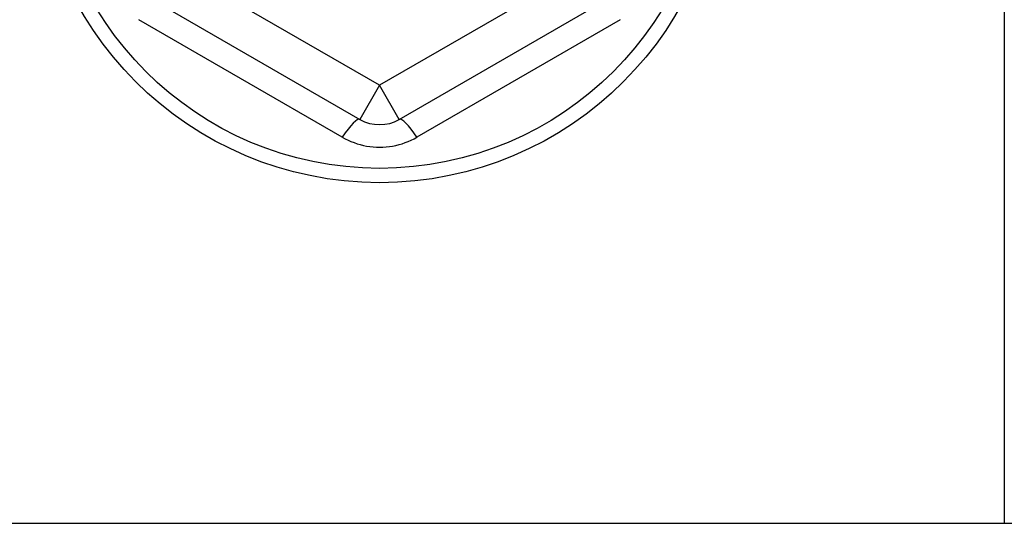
# Model space of a CAD drawing. Header units: inches. Extents: x 32 to 80, y 14.9 to 43.2.
# Tile 32 of 63: x 46.551 to 47.536, y 39.945 to 40.448. Entities that reach past the tile are written whole.
import ezdxf

# ---------------------------------------------------------------- set-up
doc = ezdxf.new("R2010")
doc.units = ezdxf.units.IN
doc.header["$MEASUREMENT"] = 0
doc.layers.add('Visible Edges(ANSI)', color=7, linetype='Continuous', lineweight=25)
doc.layers.add('Visible Tangent Edges(ANSI)', color=7, linetype='Continuous', lineweight=25)

msp = doc.modelspace()

# ---------------------------------------------------------------- linework, layer by layer
at = {"layer": 'Visible Edges(ANSI)'}
for p, q in [((47.53588, 40.62743), (47.53588, 39.94454)), ((46.67663, 40.4724), (46.8912, 40.34852)), ((46.93057, 40.34852), (47.14514, 40.4724)), ((42.53588, 39.94454), (78.53588, 39.94454))]:
    msp.add_line(p, q, dxfattribs=at)
msp.add_circle((46.91088, 40.63038), 0.34516, dxfattribs=at)
msp.add_arc((46.91088, 40.38262), 0.03937, 240, 300, dxfattribs=at)
at = {"layer": 'Visible Tangent Edges(ANSI)'}
for p, q in [((46.91088, 40.38262), (46.69632, 40.5065)), ((47.12545, 40.5065), (46.91088, 40.38262)), ((46.87355, 40.33074), (46.67005, 40.44822)), ((47.15172, 40.44822), (46.94822, 40.33074)), ((46.91088, 40.38262), (46.8912, 40.34852)), ((46.93057, 40.34852), (46.91088, 40.38262))]:
    msp.add_line(p, q, dxfattribs=at)
at = {"layer": 'Visible Tangent Edges(ANSI)', "flags": 128}
msp.add_lwpolyline([(46.87355, 40.33074), (46.87637, 40.32919), (46.87927, 40.32775), (46.88224, 40.32644), (46.88528, 40.32526), (46.88837, 40.32421), (46.89151, 40.32329), (46.89469, 40.32251), (46.89789, 40.32187), (46.90112, 40.32137), (46.90437, 40.32102), (46.90764, 40.32081), (46.91092, 40.32074), (46.91419, 40.32081), (46.91746, 40.32102), (46.92071, 40.32138), (46.92394, 40.32188), (46.92714, 40.32252), (46.93031, 40.32331), (46.93343, 40.32423), (46.93652, 40.32528), (46.93954, 40.32646), (46.94251, 40.32776), (46.9454, 40.32919), (46.94822, 40.33074)], dxfattribs=at)
at = {"layer": 'Visible Tangent Edges(ANSI)'}
msp.add_circle((46.91088, 40.63038), 0.33084, dxfattribs=at)
for centre, major_axis, start_param, end_param in [((46.87151, 40.31443), (0.01969, 0.0341), 0, 1.176113), ((46.95025, 40.31443), (-0.01969, 0.0341), 5.107073, 6.283185)]:
    msp.add_ellipse(centre, major_axis=major_axis, ratio=0.175929, start_param=start_param, end_param=end_param, dxfattribs=at)

doc.saveas('drawing.dxf')
